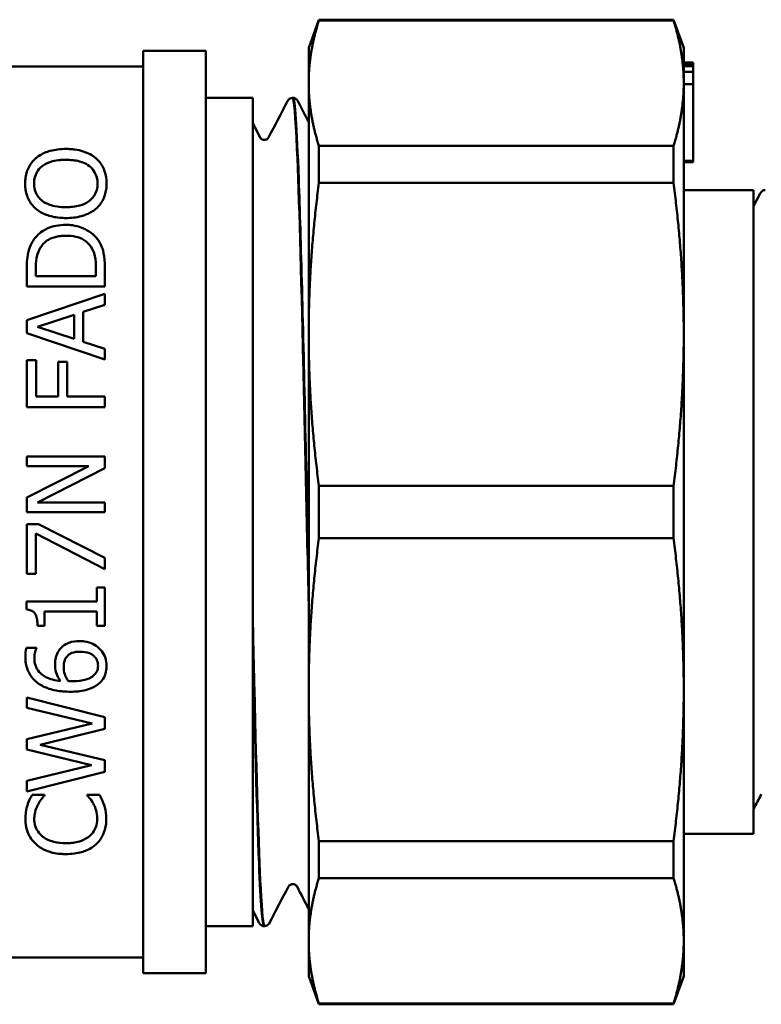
# Model space of a CAD drawing. Header units: millimetres. Extents: x 41 to 198, y 72 to 247.
# Tile 28 of 39: x 78 to 102, y 192 to 224. Entities that reach past the tile are written whole.
import ezdxf

# ---------------------------------------------------------------- set-up
doc = ezdxf.new("R2010")
doc.units = ezdxf.units.MM
doc.layers.add('Видимый контур (ГОСТ)', color=7, linetype='Continuous', lineweight=50)

msp = doc.modelspace()

# ---------------------------------------------------------------- linework, layer by layer
at = {"layer": 'Видимый контур (ГОСТ)'}
for p, q in [((87.111, 223.034), (87.439, 223.934)), ((87.439, 223.912), (87.439, 223.934)), ((98.784, 223.934), (87.439, 223.934)), ((98.784, 223.912), (87.439, 223.912)), ((98.784, 223.934), (98.784, 223.912)), ((99.111, 223.034), (98.784, 223.934)), ((87.111, 223.034), (87.111, 221.904)), ((99.111, 221.904), (99.111, 223.034)), ((81.82, 193.434), (81.82, 222.934)), ((81.82, 222.934), (83.82, 222.934)), ((83.82, 193.434), (83.82, 222.934)), ((81.82, 222.434), (76.82, 222.434)), ((99.111, 222.566), (99.411, 222.566)), ((99.111, 222.491), (99.411, 222.491)), ((99.111, 222.45), (99.411, 222.45)), ((99.411, 222.566), (99.411, 222.491)), ((99.411, 222.491), (99.411, 222.45)), ((99.411, 222.45), (99.411, 222.267)), ((99.111, 222.267), (99.411, 222.267)), ((99.411, 222.267), (99.411, 221.869)), ((87.111, 221.904), (87.111, 213.867)), ((99.111, 213.867), (99.111, 221.904)), ((99.111, 221.869), (99.411, 221.869)), ((99.411, 221.869), (99.411, 219.418)), ((83.82, 221.434), (85.32, 221.434)), ((85.32, 221.434), (85.32, 194.934)), ((86.592, 221.434), (86.609, 221.434)), ((85.32, 220.619), (85.554, 220.168)), ((87.439, 218.715), (87.439, 219.895)), ((98.784, 219.895), (87.439, 219.895)), ((98.784, 219.895), (98.784, 218.715)), ((99.111, 219.418), (99.411, 219.418)), ((99.111, 219.381), (99.411, 219.381)), ((99.411, 219.418), (99.411, 219.381)), ((98.784, 218.715), (87.439, 218.715)), ((101.348, 218.484), (99.111, 218.484)), ((101.348, 218.484), (101.348, 197.884)), ((101.348, 217.973), (101.559, 218.377)), ((78.092, 215.398), (78.092, 215.968)), ((78.38, 215.984), (78.38, 215.731)), ((80.305, 215.731), (80.305, 215.984)), ((80.592, 215.974), (80.592, 215.398)), ((80.305, 215.731), (78.38, 215.731)), ((78.092, 215.398), (80.592, 215.398)), ((78.092, 214.319), (80.592, 215.161)), ((80.592, 215.161), (80.592, 214.811)), ((80.592, 214.811), (79.893, 214.584)), ((79.893, 214.584), (79.893, 213.63)), ((78.092, 213.909), (78.092, 214.319)), ((79.61, 214.493), (78.433, 214.106)), ((79.61, 213.721), (79.61, 214.493)), ((80.592, 213.067), (78.092, 213.909)), ((78.433, 214.106), (79.61, 213.721)), ((79.893, 213.63), (80.592, 213.403)), ((87.111, 213.867), (87.111, 202.501)), ((99.111, 202.501), (99.111, 213.867)), ((80.592, 213.403), (80.592, 213.067)), ((78.388, 213.038), (78.092, 213.038)), ((78.092, 211.543), (78.092, 213.038)), ((78.388, 213.038), (78.388, 211.875)), ((79.389, 212.99), (79.093, 212.99)), ((79.093, 211.875), (79.093, 212.99)), ((79.389, 212.99), (79.389, 211.875)), ((79.093, 211.875), (78.388, 211.875)), ((80.592, 211.875), (79.389, 211.875)), ((80.592, 211.875), (80.592, 211.543)), ((78.092, 211.543), (80.592, 211.543)), ((80.592, 209.963), (78.092, 209.963)), ((78.092, 209.653), (78.092, 209.963)), ((80.592, 209.963), (80.592, 209.59)), ((78.092, 209.653), (80.072, 209.653)), ((78.092, 208.646), (80.072, 209.653)), ((80.592, 209.59), (78.437, 208.484)), ((87.439, 207.349), (87.439, 209.018)), ((98.784, 209.018), (87.439, 209.018)), ((98.784, 209.018), (98.784, 207.349)), ((78.092, 208.174), (78.092, 208.646)), ((80.592, 208.484), (78.437, 208.484)), ((80.592, 208.484), (80.592, 208.174)), ((78.092, 208.174), (80.592, 208.174)), ((78.467, 207.797), (78.092, 207.797)), ((78.092, 206.211), (78.092, 207.797)), ((78.467, 207.797), (80.592, 206.715)), ((78.386, 207.501), (78.386, 206.211)), ((80.592, 206.359), (78.386, 207.501)), ((98.784, 207.349), (87.439, 207.349)), ((80.592, 206.715), (80.592, 206.359)), ((78.092, 206.211), (78.386, 206.211)), ((80.592, 205.767), (80.337, 205.767)), ((80.337, 205.323), (80.337, 205.767)), ((80.592, 205.767), (80.592, 204.547)), ((80.337, 205.323), (78.084, 205.323)), ((78.084, 205.064), (78.084, 205.323)), ((78.662, 205.001), (80.337, 205.001)), ((78.662, 205.001), (78.662, 204.547)), ((80.337, 204.547), (80.337, 205.001)), ((85.32, 204.133), (85.32, 204.881)), ((78.433, 204.547), (78.662, 204.547)), ((80.337, 204.547), (80.592, 204.547)), ((78.402, 203.838), (78.08, 203.838)), ((78.402, 203.838), (78.402, 203.824)), ((78.092, 202.248), (80.592, 201.62)), ((78.092, 201.922), (78.092, 202.248)), ((87.111, 202.501), (87.111, 194.464)), ((99.111, 194.464), (99.111, 202.501)), ((80.189, 201.421), (78.092, 201.922)), ((80.592, 201.62), (80.592, 201.247)), ((78.092, 200.919), (80.189, 201.421)), ((80.592, 201.247), (78.518, 200.739)), ((78.092, 200.581), (78.092, 200.919)), ((78.518, 200.739), (80.592, 200.244)), ((80.165, 200.082), (78.092, 200.581)), ((78.092, 199.58), (80.165, 200.082)), ((80.592, 200.244), (80.592, 199.876)), ((80.592, 199.876), (78.092, 199.237)), ((78.092, 199.237), (78.092, 199.58)), ((78.66, 199.136), (78.259, 199.136)), ((78.66, 199.136), (78.66, 199.11)), ((80.422, 199.136), (80.025, 199.136)), ((80.025, 199.112), (80.025, 199.136)), ((101.348, 197.884), (99.111, 197.884)), ((87.439, 196.473), (87.439, 197.653)), ((98.784, 197.653), (87.439, 197.653)), ((98.784, 197.653), (98.784, 196.473)), ((98.784, 196.473), (87.439, 196.473)), ((85.528, 195.037), (85.32, 195.437)), ((83.82, 194.934), (85.32, 194.934)), ((85.684, 194.934), (85.701, 194.934)), ((87.111, 194.464), (87.111, 193.334)), ((99.111, 193.334), (99.111, 194.464)), ((81.82, 193.934), (76.82, 193.934)), ((81.82, 193.434), (83.82, 193.434)), ((87.111, 193.334), (87.439, 192.434)), ((99.111, 193.334), (98.784, 192.434)), ((87.439, 192.434), (87.439, 192.456)), ((98.784, 192.456), (87.439, 192.456)), ((98.784, 192.434), (87.439, 192.434)), ((98.784, 192.456), (98.784, 192.434))]:
    msp.add_line(p, q, dxfattribs=at)
for points, weights in [([(87.439, 223.912), (87.111, 222.878), (87.111, 221.904)], [1.00068343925, 1.01538523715, 1]), ([(99.111, 221.904), (99.111, 222.878), (98.784, 223.912)], [1, 1.01536642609, 1.0006463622]), ([(87.111, 221.904), (87.111, 220.929), (87.439, 219.895)], [1, 1.01538523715, 1.00068343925]), ([(98.784, 219.895), (99.111, 220.929), (99.111, 221.904)], [1.0006463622, 1.01536642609, 1]), ([(87.439, 218.715), (87.111, 216.22), (87.111, 213.867)], [1.00068343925, 1.01538523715, 1]), ([(99.111, 213.867), (99.111, 216.22), (98.784, 218.715)], [1, 1.01536642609, 1.0006463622]), ([(87.111, 213.867), (87.111, 211.514), (87.439, 209.018)], [1, 1.01538523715, 1.00068343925]), ([(98.784, 209.018), (99.111, 211.514), (99.111, 213.867)], [1.0006463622, 1.01536642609, 1]), ([(87.439, 207.349), (87.111, 204.854), (87.111, 202.501)], [1.00068343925, 1.01538523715, 1]), ([(99.111, 202.501), (99.111, 204.854), (98.784, 207.349)], [1, 1.01536642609, 1.0006463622]), ([(87.111, 202.501), (87.111, 200.148), (87.439, 197.653)], [1, 1.01538523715, 1.00068343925]), ([(98.784, 197.653), (99.111, 200.148), (99.111, 202.501)], [1.0006463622, 1.01536642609, 1]), ([(87.439, 196.473), (87.111, 195.439), (87.111, 194.464)], [1.00068343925, 1.01538523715, 1]), ([(99.111, 194.464), (99.111, 195.439), (98.784, 196.473)], [1, 1.01536642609, 1.0006463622]), ([(87.111, 194.464), (87.111, 193.49), (87.439, 192.456)], [1, 1.01538523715, 1.00068343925]), ([(98.784, 192.456), (99.111, 193.49), (99.111, 194.464)], [1.0006463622, 1.01536642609, 1])]:
    msp.add_rational_spline(points, weights, degree=2, dxfattribs=at)
for points in [[(85.83, 220.168), (86.032, 220.555), (86.234, 220.943), (86.436, 221.331)], [(86.765, 221.331), (86.88, 221.109), (86.996, 220.887), (87.111, 220.666)], [(101.593, 199.154), (101.512, 198.998), (101.43, 198.841), (101.348, 198.684)], [(86.462, 196.2), (86.26, 195.812), (86.059, 195.425), (85.857, 195.037)], [(87.111, 195.484), (86.987, 195.723), (86.862, 195.961), (86.738, 196.2)]]:
    msp.add_open_spline(points, degree=3, dxfattribs=at)
for points, knots in [([(86.436, 221.331), (86.443, 221.345), (86.453, 221.362), (86.486, 221.394), (86.5, 221.405), (86.54, 221.425), (86.565, 221.433), (86.592, 221.434)], [0, 0, 0, 0, 0.02815766, 0.02815766, 0.04280746, 0.04280746, 0.05797978, 0.05797978, 0.05797978, 0.05797978]), ([(86.592, 221.429), (86.64, 221.425), (86.689, 220.866), (86.737, 219.794), (86.805, 218.304), (86.872, 215.835), (86.939, 212.951), (86.997, 210.504), (87.054, 207.775), (87.111, 205.219)], [-32.987694, -32.987694, -32.987694, -32.987694, -32.48392, -32.48392, -32.48392, -31.783947, -31.783947, -31.783947, -31.190219, -31.190219, -31.190219, -31.190219]), ([(86.609, 221.434), (86.646, 221.432), (86.679, 221.418), (86.723, 221.388), (86.736, 221.373), (86.754, 221.349), (86.76, 221.339), (86.765, 221.331)], [0, 0, 0, 0, 0.02101275, 0.02101275, 0.04048461, 0.04048461, 0.05795055, 0.05795055, 0.05795055, 0.05795055]), ([(87.111, 205.983), (87.075, 207.599), (87.04, 209.265), (87.004, 210.87), (86.934, 214.021), (86.863, 216.909), (86.793, 218.826), (86.732, 220.505), (86.67, 221.428), (86.609, 221.433)], [24.965781, 24.965781, 24.965781, 24.965781, 25.336907, 25.336907, 25.336907, 26.065294, 26.065294, 26.065294, 26.703538, 26.703538, 26.703538, 26.703538]), ([(85.554, 220.168), (85.558, 220.162), (85.563, 220.15), (85.591, 220.124), (85.604, 220.113), (85.642, 220.095), (85.667, 220.089), (85.692, 220.089)], [0, 0, 0, 0, 0.02825228, 0.02825228, 0.0430689, 0.0430689, 0.05843724, 0.05843724, 0.05843724, 0.05843724]), ([(85.692, 220.089), (85.728, 220.089), (85.762, 220.102), (85.802, 220.129), (85.812, 220.141), (85.825, 220.158), (85.828, 220.164), (85.83, 220.168)], [0, 0, 0, 0, 0.02183748, 0.02183748, 0.04082018, 0.04082018, 0.05841203, 0.05841203, 0.05841203, 0.05841203]), ([(79.342, 219.799), (79.254, 219.799), (79.166, 219.794), (78.998, 219.773), (78.919, 219.758), (78.724, 219.703), (78.593, 219.651), (78.437, 219.547), (78.407, 219.523), (78.378, 219.499)], [-0.1392805, -0.1392805, -0.1392805, -0.1392805, -0.1029357, -0.1029357, -0.0687107, -0.0687107, -0.0145115, -0.0145115, 0, 0, 0, 0]), ([(80.305, 219.499), (80.251, 219.546), (80.189, 219.589), (80.051, 219.664), (79.976, 219.696), (79.811, 219.747), (79.724, 219.767), (79.586, 219.786), (79.539, 219.791), (79.467, 219.795), (79.442, 219.797), (79.393, 219.798), (79.367, 219.799), (79.342, 219.799)], [-0.1121105, -0.1121105, -0.1121105, -0.1121105, -0.0844909, -0.0844909, -0.0572856, -0.0572856, -0.0293189, -0.0293189, -0.0149228, -0.0149228, -0.0075348, -0.0075348, 0, 0, 0, 0]), ([(78.378, 219.499), (78.281, 219.413), (78.209, 219.314), (78.095, 219.09), (78.061, 218.966), (78.042, 218.788), (78.04, 218.741), (78.04, 218.693)], [-0.1287651, -0.1287651, -0.1287651, -0.1287651, -0.0785335, -0.0785335, -0.0208197, -0.0208197, 0, 0, 0, 0]), ([(78.327, 218.695), (78.327, 218.846), (78.364, 218.957), (78.448, 219.116), (78.507, 219.186), (78.587, 219.248)], [-0.07565514, -0.07565514, -0.07565514, -0.07565514, -0.03708384, -0.03708384, 0, 0, 0, 0]), ([(78.587, 219.248), (78.626, 219.278), (78.671, 219.306), (78.771, 219.355), (78.825, 219.375), (78.932, 219.407), (79.002, 219.425), (79.136, 219.442), (79.176, 219.446), (79.237, 219.45), (79.257, 219.451), (79.3, 219.452), (79.321, 219.452), (79.342, 219.452)], [-0.1212461, -0.1212461, -0.1212461, -0.1212461, -0.0880164, -0.0880164, -0.0538003, -0.0538003, -0.0246853, -0.0246853, -0.0126661, -0.0126661, -0.0064159, -0.0064159, 0, 0, 0, 0]), ([(79.342, 219.452), (79.419, 219.452), (79.496, 219.448), (79.641, 219.432), (79.709, 219.419), (79.878, 219.374), (79.969, 219.334), (80.099, 219.248), (80.192, 219.178), (80.331, 218.947), (80.357, 218.822), (80.357, 218.695)], [-0.3185369, -0.3185369, -0.3185369, -0.3185369, -0.2576642, -0.2576642, -0.2020286, -0.2020286, -0.1124668, -0.1124668, -0.0553401, -0.0553401, 0, 0, 0, 0]), ([(80.645, 218.693), (80.645, 218.828), (80.626, 218.961), (80.549, 219.185), (80.493, 219.3), (80.364, 219.444), (80.335, 219.472), (80.305, 219.499)], [-0.1590272, -0.1590272, -0.1590272, -0.1590272, -0.0781719, -0.0781719, -0.0157892, -0.0157892, 0, 0, 0, 0]), ([(78.04, 218.693), (78.04, 218.564), (78.057, 218.432), (78.143, 218.182), (78.203, 218.076), (78.312, 217.951), (78.343, 217.919), (78.378, 217.888)], [-0.1080308, -0.1080308, -0.1080308, -0.1080308, -0.0603708, -0.0603708, -0.0161161, -0.0161161, 0, 0, 0, 0]), ([(78.587, 218.139), (78.542, 218.174), (78.504, 218.211), (78.429, 218.301), (78.405, 218.347), (78.343, 218.481), (78.327, 218.591), (78.327, 218.695)], [-0.07014866, -0.07014866, -0.07014866, -0.07014866, -0.05905729, -0.05905729, -0.04506506, -0.04506506, 0, 0, 0, 0]), ([(80.357, 218.695), (80.357, 218.624), (80.349, 218.552), (80.311, 218.419), (80.283, 218.357), (80.186, 218.213), (80.117, 218.155), (79.984, 218.061), (79.893, 218.02), (79.649, 217.95), (79.494, 217.935), (79.342, 217.935)], [-0.1332636, -0.1332636, -0.1332636, -0.1332636, -0.1159869, -0.1159869, -0.1006482, -0.1006482, -0.07836, -0.07836, -0.0455844, -0.0455844, 0, 0, 0, 0]), ([(80.305, 217.886), (80.405, 217.974), (80.479, 218.074), (80.593, 218.301), (80.625, 218.427), (80.643, 218.598), (80.645, 218.646), (80.645, 218.693)], [-0.1201848, -0.1201848, -0.1201848, -0.1201848, -0.0735972, -0.0735972, -0.0203338, -0.0203338, 0, 0, 0, 0]), ([(101.559, 218.377), (101.567, 218.393), (101.577, 218.411), (101.611, 218.443), (101.626, 218.455), (101.666, 218.475), (101.691, 218.483), (101.718, 218.484)], [0, 0, 0, 0, 0.02822493, 0.02822493, 0.04290182, 0.04290182, 0.05810334, 0.05810334, 0.05810334, 0.05810334]), ([(79.342, 217.935), (79.25, 217.935), (79.156, 217.941), (78.957, 217.971), (78.879, 217.994), (78.736, 218.044), (78.655, 218.086), (78.587, 218.139)], [-0.06213381, -0.06213381, -0.06213381, -0.06213381, -0.04751477, -0.04751477, -0.03009719, -0.03009719, 0, 0, 0, 0]), ([(78.378, 217.888), (78.474, 217.808), (78.586, 217.743), (78.833, 217.647), (78.972, 217.611), (79.214, 217.591), (79.278, 217.588), (79.342, 217.588)], [-0.1318233, -0.1318233, -0.1318233, -0.1318233, -0.0730449, -0.0730449, -0.0192209, -0.0192209, 0, 0, 0, 0]), ([(79.342, 217.588), (79.51, 217.588), (79.677, 217.606), (79.944, 217.677), (80.073, 217.725), (80.234, 217.829), (80.271, 217.857), (80.305, 217.886)], [-0.1336738, -0.1336738, -0.1336738, -0.1336738, -0.0637507, -0.0637507, -0.0156981, -0.0156981, 0, 0, 0, 0]), ([(79.344, 217.37), (79.237, 217.37), (79.129, 217.361), (78.927, 217.321), (78.835, 217.293), (78.658, 217.211), (78.531, 217.139), (78.365, 216.965), (78.326, 216.915), (78.291, 216.863)], [-0.201068, -0.201068, -0.201068, -0.201068, -0.1395737, -0.1395737, -0.082412, -0.082412, -0.0221537, -0.0221537, 0, 0, 0, 0]), ([(80.392, 216.859), (80.341, 216.935), (80.28, 217.006), (80.135, 217.131), (80.053, 217.185), (79.885, 217.27), (79.75, 217.328), (79.488, 217.365), (79.416, 217.37), (79.344, 217.37)], [-0.2163158, -0.2163158, -0.2163158, -0.2163158, -0.1480888, -0.1480888, -0.0799501, -0.0799501, -0.021568, -0.021568, 0, 0, 0, 0]), ([(78.291, 216.863), (78.235, 216.778), (78.195, 216.684), (78.136, 216.498), (78.111, 216.384), (78.094, 216.122), (78.092, 216.044), (78.092, 215.968)], [-0.1649597, -0.1649597, -0.1649597, -0.1649597, -0.0947821, -0.0947821, -0.0271581, -0.0271581, 0, 0, 0, 0]), ([(78.53, 216.644), (78.58, 216.725), (78.644, 216.798), (78.806, 216.913), (78.896, 216.954), (79.048, 216.996), (79.103, 217.006), (79.188, 217.016), (79.218, 217.019), (79.278, 217.022), (79.309, 217.023), (79.34, 217.023)], [-0.1000394, -0.1000394, -0.1000394, -0.1000394, -0.066582, -0.066582, -0.0351245, -0.0351245, -0.0182459, -0.0182459, -0.0092905, -0.0092905, 0, 0, 0, 0]), ([(79.34, 217.023), (79.45, 217.023), (79.561, 217.014), (79.742, 216.972), (79.836, 216.941), (80.017, 216.824), (80.085, 216.754), (80.139, 216.675)], [-0.1199355, -0.1199355, -0.1199355, -0.1199355, -0.0695623, -0.0695623, -0.0334336, -0.0334336, 0, 0, 0, 0]), ([(80.592, 215.974), (80.592, 216.406), (80.527, 216.599), (80.442, 216.775), (80.418, 216.817), (80.392, 216.859)], [-0.07008612, -0.07008612, -0.07008612, -0.07008612, -0.01739488, -0.01739488, 0, 0, 0, 0]), ([(78.38, 215.984), (78.38, 216.181), (78.4, 216.294), (78.439, 216.459), (78.477, 216.554), (78.53, 216.644)], [-0.06092972, -0.06092972, -0.06092972, -0.06092972, -0.03681822, -0.03681822, 0, 0, 0, 0]), ([(80.139, 216.675), (80.228, 216.547), (80.257, 216.428), (80.296, 216.247), (80.305, 216.113), (80.305, 215.984)], [-0.06652654, -0.06652654, -0.06652654, -0.06652654, -0.04593507, -0.04593507, 0, 0, 0, 0]), ([(78.084, 205.064), (78.132, 205.06), (78.181, 205.052), (78.257, 205.022), (78.287, 205.006), (78.339, 204.96), (78.358, 204.933), (78.398, 204.851), (78.413, 204.79), (78.43, 204.672), (78.433, 204.608), (78.433, 204.547)], [-0.07034725, -0.07034725, -0.07034725, -0.07034725, -0.05667967, -0.05667967, -0.04695071, -0.04695071, -0.03657647, -0.03657647, -0.01887525, -0.01887525, 0, 0, 0, 0]), ([(85.701, 194.941), (85.66, 194.942), (85.618, 195.346), (85.577, 196.137), (85.509, 197.426), (85.442, 199.733), (85.374, 202.531), (85.356, 203.285), (85.338, 204.073), (85.32, 204.881)], [29.844159, 29.844159, 29.844159, 29.844159, 30.274654, 30.274654, 30.274654, 30.97515, 30.97515, 30.97515, 31.164008, 31.164008, 31.164008, 31.164008]), ([(85.32, 204.133), (85.387, 201.185), (85.455, 198.593), (85.522, 196.95), (85.576, 195.641), (85.63, 194.944), (85.684, 194.937)], [-37.388446, -37.388446, -37.388446, -37.388446, -36.687263, -36.687263, -36.687263, -36.128316, -36.128316, -36.128316, -36.128316]), ([(78.08, 203.838), (78.071, 203.812), (78.052, 203.745), (78.046, 203.597), (78.046, 203.576), (78.046, 203.555)], [-0.04680084, -0.04680084, -0.04680084, -0.04680084, -0.00674281, -0.00674281, 0, 0, 0, 0]), ([(78.335, 203.51), (78.335, 203.648), (78.367, 203.737), (78.389, 203.796), (78.395, 203.81), (78.402, 203.824)], [-0.01956501, -0.01956501, -0.01956501, -0.01956501, -0.00482398, -0.00482398, 0, 0, 0, 0]), ([(79.782, 204.055), (79.667, 204.055), (79.55, 204.041), (79.376, 203.978), (79.304, 203.942), (79.201, 203.852), (79.171, 203.819), (79.144, 203.784)], [-0.08790198, -0.08790198, -0.08790198, -0.08790198, -0.04175753, -0.04175753, -0.01380255, -0.01380255, 0, 0, 0, 0]), ([(80.41, 203.82), (80.349, 203.88), (80.279, 203.927), (80.136, 203.995), (80.049, 204.028), (79.882, 204.052), (79.832, 204.055), (79.782, 204.055)], [-0.09382464, -0.09382464, -0.09382464, -0.09382464, -0.05062498, -0.05062498, -0.01496488, -0.01496488, 0, 0, 0, 0]), ([(80.645, 203.261), (80.645, 203.346), (80.634, 203.431), (80.581, 203.589), (80.543, 203.662), (80.468, 203.76), (80.44, 203.791), (80.41, 203.82)], [-0.0653557, -0.0653557, -0.0653557, -0.0653557, -0.03833534, -0.03833534, -0.01284132, -0.01284132, 0, 0, 0, 0]), ([(78.046, 203.555), (78.046, 203.411), (78.067, 203.268), (78.16, 203.029), (78.223, 202.921), (78.355, 202.782), (78.4, 202.743), (78.449, 202.708)], [-0.1127008, -0.1127008, -0.1127008, -0.1127008, -0.0598753, -0.0598753, -0.0184738, -0.0184738, 0, 0, 0, 0]), ([(79.17, 202.779), (79.084, 202.786), (78.996, 202.8), (78.839, 202.84), (78.768, 202.866), (78.6, 202.952), (78.536, 203.012), (78.435, 203.128), (78.394, 203.202), (78.345, 203.356), (78.335, 203.433), (78.335, 203.51)], [-0.1019925, -0.1019925, -0.1019925, -0.1019925, -0.0862203, -0.0862203, -0.072473, -0.072473, -0.0514431, -0.0514431, -0.0244345, -0.0244345, 0, 0, 0, 0]), ([(79.144, 203.784), (79.101, 203.727), (79.063, 203.664), (79.031, 203.575), (79.01, 203.513), (78.997, 203.372), (78.996, 203.336), (78.996, 203.299)], [-0.1388838, -0.1388838, -0.1388838, -0.1388838, -0.0448703, -0.0448703, -0.011517, -0.011517, 0, 0, 0, 0]), ([(79.274, 203.225), (79.274, 203.31), (79.286, 203.379), (79.308, 203.461), (79.329, 203.505), (79.361, 203.545)], [-0.02705302, -0.02705302, -0.02705302, -0.02705302, -0.01560828, -0.01560828, 0, 0, 0, 0]), ([(79.361, 203.545), (79.384, 203.573), (79.411, 203.599), (79.477, 203.648), (79.512, 203.664), (79.614, 203.704), (79.704, 203.715), (79.796, 203.715)], [-0.04504815, -0.04504815, -0.04504815, -0.04504815, -0.03702858, -0.03702858, -0.02754729, -0.02754729, 0, 0, 0, 0]), ([(79.796, 203.715), (79.898, 203.715), (80.006, 203.703), (80.167, 203.639), (80.212, 203.606), (80.285, 203.536), (80.315, 203.493), (80.361, 203.386), (80.372, 203.325), (80.372, 203.263)], [-0.07081785, -0.07081785, -0.07081785, -0.07081785, -0.05077524, -0.05077524, -0.03654331, -0.03654331, -0.0197581, -0.0197581, 0, 0, 0, 0]), ([(78.996, 203.299), (78.996, 203.223), (79.005, 203.147), (79.048, 202.994), (79.082, 202.924), (79.13, 202.84), (79.149, 202.809), (79.17, 202.779)], [-0.04782866, -0.04782866, -0.04782866, -0.04782866, -0.03043486, -0.03043486, -0.01163155, -0.01163155, 0, 0, 0, 0]), ([(79.411, 202.779), (79.353, 202.873), (79.324, 202.949), (79.285, 203.071), (79.274, 203.147), (79.274, 203.225)], [-0.04095098, -0.04095098, -0.04095098, -0.04095098, -0.02483582, -0.02483582, 0, 0, 0, 0]), ([(80.372, 203.263), (80.372, 203.232), (80.369, 203.201), (80.356, 203.141), (80.346, 203.111), (80.31, 203.033), (80.272, 202.989), (80.23, 202.951)], [-0.03705795, -0.03705795, -0.03705795, -0.03705795, -0.02712999, -0.02712999, -0.01765398, -0.01765398, 0, 0, 0, 0]), ([(80.418, 202.71), (80.478, 202.766), (80.527, 202.829), (80.601, 202.974), (80.625, 203.053), (80.642, 203.176), (80.645, 203.218), (80.645, 203.261)], [-0.06540481, -0.06540481, -0.06540481, -0.06540481, -0.03976785, -0.03976785, -0.01358914, -0.01358914, 0, 0, 0, 0]), ([(80.23, 202.951), (80.2, 202.923), (80.164, 202.9), (80.074, 202.852), (80.018, 202.833), (79.866, 202.785), (79.716, 202.773), (79.569, 202.773)], [-0.06224882, -0.06224882, -0.06224882, -0.06224882, -0.05484909, -0.05484909, -0.04398212, -0.04398212, 0, 0, 0, 0]), ([(78.449, 202.708), (78.558, 202.63), (78.678, 202.572), (78.951, 202.483), (79.104, 202.457), (79.334, 202.437), (79.414, 202.434), (79.494, 202.434)], [-0.1102831, -0.1102831, -0.1102831, -0.1102831, -0.0692103, -0.0692103, -0.0240273, -0.0240273, 0, 0, 0, 0]), ([(79.569, 202.773), (79.52, 202.773), (79.491, 202.774), (79.459, 202.776), (79.435, 202.778), (79.411, 202.779)], [-0.009828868, -0.009828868, -0.009828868, -0.009828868, -0.00709691, -0.00709691, 0, 0, 0, 0]), ([(79.494, 202.434), (79.652, 202.434), (79.818, 202.447), (80.103, 202.516), (80.214, 202.565), (80.342, 202.645), (80.382, 202.676), (80.418, 202.71)], [-0.08212752, -0.08212752, -0.08212752, -0.08212752, -0.04650372, -0.04650372, -0.015499, -0.015499, 0, 0, 0, 0]), ([(78.259, 199.136), (78.219, 199.063), (78.17, 198.964), (78.124, 198.839), (78.118, 198.821), (78.113, 198.804)], [-0.05088046, -0.05088046, -0.05088046, -0.05088046, -0.00700803, -0.00700803, 0, 0, 0, 0]), ([(78.451, 198.828), (78.482, 198.884), (78.528, 198.959), (78.641, 199.089), (78.65, 199.099), (78.66, 199.11)], [-0.06016387, -0.06016387, -0.06016387, -0.06016387, -0.00489307, -0.00489307, 0, 0, 0, 0]), ([(80.025, 199.112), (80.049, 199.088), (80.117, 199.02), (80.204, 198.884), (80.215, 198.865), (80.226, 198.846)], [-0.05890913, -0.05890913, -0.05890913, -0.05890913, -0.00800694, -0.00800694, 0, 0, 0, 0]), ([(80.564, 198.804), (80.528, 198.918), (80.498, 198.974), (80.439, 199.101), (80.43, 199.118), (80.422, 199.136)], [-0.05178807, -0.05178807, -0.05178807, -0.05178807, -0.00722908, -0.00722908, 0, 0, 0, 0]), ([(78.113, 198.804), (78.089, 198.725), (78.057, 198.604), (78.048, 198.415), (78.048, 198.389), (78.048, 198.364)], [-0.07665869, -0.07665869, -0.07665869, -0.07665869, -0.01023075, -0.01023075, 0, 0, 0, 0]), ([(78.331, 198.362), (78.331, 198.448), (78.34, 198.594), (78.429, 198.787), (78.44, 198.808), (78.451, 198.828)], [-0.08044457, -0.08044457, -0.08044457, -0.08044457, -0.00876941, -0.00876941, 0, 0, 0, 0]), ([(80.226, 198.846), (80.267, 198.771), (80.331, 198.64), (80.348, 198.42), (80.349, 198.391), (80.349, 198.362)], [-0.0888687, -0.0888687, -0.0888687, -0.0888687, -0.011665, -0.011665, 0, 0, 0, 0]), ([(80.637, 198.358), (80.637, 198.507), (80.623, 198.607), (80.579, 198.759), (80.572, 198.781), (80.564, 198.804)], [-0.06147612, -0.06147612, -0.06147612, -0.06147612, -0.00916515, -0.00916515, 0, 0, 0, 0]), ([(78.048, 198.364), (78.048, 198.228), (78.067, 198.093), (78.142, 197.884), (78.196, 197.763), (78.33, 197.61), (78.36, 197.581), (78.392, 197.552)], [-0.1748916, -0.1748916, -0.1748916, -0.1748916, -0.0777697, -0.0777697, -0.0158393, -0.0158393, 0, 0, 0, 0]), ([(78.589, 197.809), (78.516, 197.871), (78.46, 197.94), (78.392, 198.066), (78.353, 198.15), (78.333, 198.298), (78.331, 198.33), (78.331, 198.362)], [-0.1346857, -0.1346857, -0.1346857, -0.1346857, -0.0609318, -0.0609318, -0.0131899, -0.0131899, 0, 0, 0, 0]), ([(80.349, 198.362), (80.349, 198.274), (80.335, 198.188), (80.264, 197.999), (80.209, 197.928), (80.147, 197.859), (80.124, 197.838), (80.1, 197.817)], [-0.05268331, -0.05268331, -0.05268331, -0.05268331, -0.03454674, -0.03454674, -0.01138039, -0.01138039, 0, 0, 0, 0]), ([(80.309, 197.554), (80.405, 197.642), (80.476, 197.741), (80.577, 197.95), (80.614, 198.07), (80.634, 198.261), (80.637, 198.309), (80.637, 198.358)], [-0.1406589, -0.1406589, -0.1406589, -0.1406589, -0.0788362, -0.0788362, -0.0199135, -0.0199135, 0, 0, 0, 0]), ([(78.392, 197.552), (78.444, 197.506), (78.501, 197.464), (78.625, 197.391), (78.691, 197.359), (78.849, 197.3), (78.982, 197.261), (79.233, 197.242), (79.289, 197.24), (79.344, 197.24)], [-0.1747843, -0.1747843, -0.1747843, -0.1747843, -0.1245095, -0.1245095, -0.0759765, -0.0759765, -0.0166524, -0.0166524, 0, 0, 0, 0]), ([(79.344, 197.586), (79.213, 197.586), (79.083, 197.599), (78.878, 197.652), (78.77, 197.688), (78.64, 197.77), (78.614, 197.789), (78.589, 197.809)], [-0.1141995, -0.1141995, -0.1141995, -0.1141995, -0.052378, -0.052378, -0.0115126, -0.0115126, 0, 0, 0, 0]), ([(80.1, 197.817), (80.027, 197.755), (79.939, 197.706), (79.762, 197.637), (79.689, 197.619), (79.573, 197.6), (79.529, 197.595), (79.463, 197.59), (79.439, 197.588), (79.392, 197.587), (79.368, 197.586), (79.344, 197.586)], [-0.07980781, -0.07980781, -0.07980781, -0.07980781, -0.05018523, -0.05018523, -0.02729023, -0.02729023, -0.01414188, -0.01414188, -0.00719577, -0.00719577, 0, 0, 0, 0]), ([(79.344, 197.24), (79.434, 197.24), (79.523, 197.245), (79.692, 197.266), (79.771, 197.282), (79.947, 197.333), (80.081, 197.383), (80.245, 197.499), (80.278, 197.526), (80.309, 197.554)], [-0.1589666, -0.1589666, -0.1589666, -0.1589666, -0.1135041, -0.1135041, -0.0711132, -0.0711132, -0.0153594, -0.0153594, 0, 0, 0, 0]), ([(86.6, 196.279), (86.564, 196.279), (86.53, 196.265), (86.491, 196.239), (86.48, 196.226), (86.468, 196.21), (86.464, 196.204), (86.462, 196.2)], [0, 0, 0, 0, 0.02183748, 0.02183748, 0.04082018, 0.04082018, 0.05841203, 0.05841203, 0.05841203, 0.05841203]), ([(86.738, 196.2), (86.735, 196.206), (86.729, 196.218), (86.702, 196.244), (86.688, 196.255), (86.65, 196.273), (86.626, 196.279), (86.6, 196.279)], [0, 0, 0, 0, 0.02825228, 0.02825228, 0.0430689, 0.0430689, 0.05843724, 0.05843724, 0.05843724, 0.05843724]), ([(85.683, 194.934), (85.647, 194.936), (85.613, 194.95), (85.569, 194.98), (85.556, 194.995), (85.538, 195.019), (85.533, 195.028), (85.528, 195.037)], [0, 0, 0, 0, 0.02101275, 0.02101275, 0.04048461, 0.04048461, 0.05795055, 0.05795055, 0.05795055, 0.05795055]), ([(85.857, 195.037), (85.849, 195.023), (85.839, 195.006), (85.807, 194.974), (85.792, 194.962), (85.753, 194.943), (85.727, 194.935), (85.701, 194.934)], [0, 0, 0, 0, 0.02815766, 0.02815766, 0.04280746, 0.04280746, 0.05797978, 0.05797978, 0.05797978, 0.05797978])]:
    msp.add_open_spline(points, degree=3, knots=knots, dxfattribs=at)

doc.saveas('drawing.dxf')
